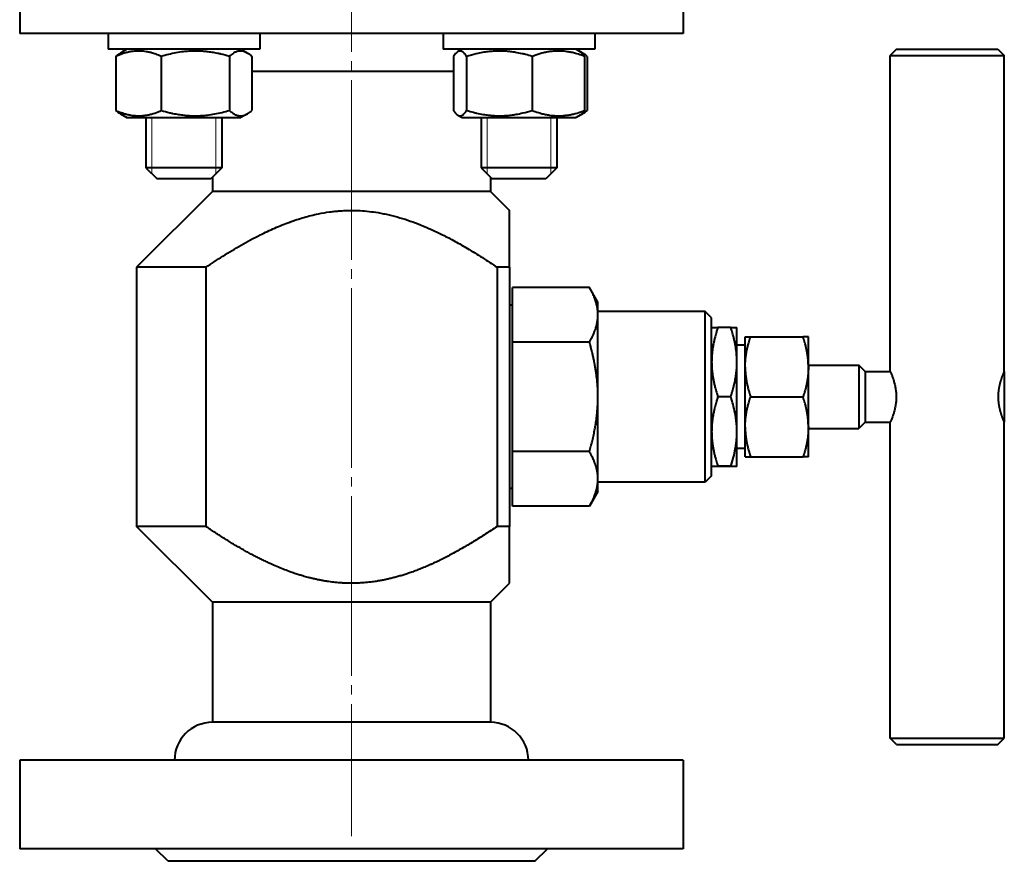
# Model space of a CAD drawing. Header units: millimetres. Extents: x -4428 to 3866, y -3426 to 3855.
# Tile 101 of 191: x -2018 to -1862, y 2044 to 2177. Entities that reach past the tile are written whole.
import ezdxf

# ---------------------------------------------------------------- set-up
doc = ezdxf.new("R2010")
doc.units = ezdxf.units.MM
for name, pattern in [('K5LT_AXLED', [32.912189, 28.412189, -1.5, 1.5, -1.5]), ('K5LT_BASIC', [0]), ('K5LT_THIN', [0])]:
    doc.linetypes.add(name, pattern=pattern)
doc.layers.add('Системный слой', color=7, linetype='Continuous')

# ---------------------------------------------------------------- blocks, each defined once
blk = doc.blocks.new('U6')
at = {"layer": 'Системный слой', "color": 30, "linetype": 'K5LT_AXLED', "lineweight": 20, "true_color": 0xff8000}
blk.add_line((-1965.34, 2397.57), (-1965.34, 2047.57), dxfattribs=at)
blk = doc.blocks.new('U0')
at = {"layer": 'Системный слой', "color": 150, "linetype": 'K5LT_BASIC', "lineweight": 40, "true_color": 0x0080ff}
for p, q in [((-2017.84, 2188.57), (-2017.84, 2174.57)), ((-1912.84, 2188.57), (-1912.84, 2174.57)), ((-1912.84, 2174.57), (-2017.84, 2174.57)), ((-2003.85, 2174.57), (-2003.85, 2172.07)), ((-1979.85, 2174.57), (-1979.85, 2172.07)), ((-1950.82, 2174.57), (-1950.82, 2172.07)), ((-1926.82, 2174.57), (-1926.82, 2172.07)), ((-1979.85, 2172.07), (-2003.85, 2172.07)), ((-2000.88, 2172.07), (-2001.9, 2171.48)), ((-2000.88, 2172.07), (-2001.53, 2171.7)), ((-1982.83, 2172.07), (-1981.8, 2171.48)), ((-1950.6, 2172.07), (-1950.82, 2172.07)), ((-1926.82, 2172.07), (-1950.6, 2172.07)), ((-1947.84, 2172.07), (-1948.5, 2171.7)), ((-1929.79, 2172.07), (-1928.77, 2171.48)), ((-1929.79, 2172.07), (-1929.14, 2171.7)), ((-1879.07, 2172.07), (-1880.07, 2171.07)), ((-1879.07, 2172.07), (-1863.07, 2172.07)), ((-1863.07, 2172.07), (-1862.07, 2171.07)), ((-2002.62, 2170.95), (-2002.62, 2162.4)), ((-2001.53, 2171.7), (-2001.53, 2171.7)), ((-1995.43, 2170.95), (-1995.43, 2162.4)), ((-1984.66, 2170.95), (-1984.66, 2162.4)), ((-1981.08, 2170.95), (-1981.08, 2162.4)), ((-1949.19, 2170.95), (-1949.19, 2162.4)), ((-1947.11, 2170.95), (-1947.11, 2162.4)), ((-1936.74, 2170.95), (-1936.74, 2162.4)), ((-1928.45, 2170.95), (-1928.45, 2162.4)), ((-1928.05, 2170.95), (-1928.05, 2162.4)), ((-1880.07, 2171.07), (-1879.83, 2171.07)), ((-1880.07, 2121.07), (-1880.07, 2171.07)), ((-1879.83, 2171.07), (-1862.07, 2171.07)), ((-1862.07, 2121.07), (-1862.07, 2171.07)), ((-1965.34, 2168.57), (-1981.08, 2168.57)), ((-1949.19, 2168.57), (-1965.34, 2168.57)), ((-2001.9, 2161.86), (-2000.88, 2161.27)), ((-2001.53, 2161.65), (-2001.53, 2161.65)), ((-2001.53, 2161.65), (-2001.53, 2161.65)), ((-2001.53, 2161.65), (-2000.88, 2161.27)), ((-2000.88, 2161.27), (-1982.83, 2161.27)), ((-1997.85, 2161.27), (-1997.85, 2153.32)), ((-1985.85, 2161.27), (-1985.85, 2153.32)), ((-1981.8, 2161.86), (-1982.83, 2161.27)), ((-1948.5, 2161.65), (-1947.84, 2161.27)), ((-1947.84, 2161.27), (-1929.79, 2161.27)), ((-1944.82, 2161.27), (-1944.82, 2153.32)), ((-1932.82, 2161.27), (-1932.82, 2153.32)), ((-1928.77, 2161.86), (-1929.79, 2161.27)), ((-1929.14, 2161.65), (-1929.79, 2161.27)), ((-1990.71, 2153.32), (-1997.85, 2153.32)), ((-1997.85, 2153.32), (-1996.1, 2151.57)), ((-1985.85, 2153.32), (-1990.71, 2153.32)), ((-1985.85, 2153.32), (-1987.6, 2151.57)), ((-1932.82, 2153.32), (-1944.82, 2153.32)), ((-1944.82, 2153.32), (-1943.07, 2151.57)), ((-1932.82, 2153.32), (-1934.57, 2151.57)), ((-1987.34, 2151.84), (-1987.6, 2151.57)), ((-1987.34, 2151.84), (-1987.34, 2149.57)), ((-1943.34, 2151.84), (-1943.34, 2149.57)), ((-1991.05, 2151.57), (-1996.1, 2151.57)), ((-1987.6, 2151.57), (-1991.05, 2151.57)), ((-1934.57, 2151.57), (-1943.07, 2151.57)), ((-1987.34, 2149.57), (-1999.34, 2137.57)), ((-1973.34, 2149.57), (-1987.34, 2149.57)), ((-1943.34, 2149.57), (-1973.34, 2149.57)), ((-1943.34, 2149.57), (-1940.34, 2146.57)), ((-1940.34, 2137.57), (-1940.34, 2146.57)), ((-1999.34, 2137.57), (-1999.34, 2096.57)), ((-1988.38, 2137.57), (-1999.34, 2137.57)), ((-1988.38, 2137.57), (-1988.38, 2096.57)), ((-1942.29, 2137.57), (-1942.29, 2096.57)), ((-1940.34, 2137.57), (-1942.29, 2137.57)), ((-1940.34, 2137.57), (-1940.34, 2096.57)), ((-1927.68, 2134.39), (-1939.84, 2134.39)), ((-1927.68, 2134.39), (-1939.84, 2134.39)), ((-1939.84, 2125.73), (-1939.84, 2134.39)), ((-1926.34, 2132.07), (-1927.68, 2134.39)), ((-1939.84, 2131.57), (-1940.34, 2131.57)), ((-1926.34, 2130.06), (-1926.34, 2132.07)), ((-1909.34, 2130.57), (-1926.34, 2130.57)), ((-1926.34, 2117.07), (-1926.34, 2130.06)), ((-1908.34, 2129.57), (-1909.34, 2130.57)), ((-1909.34, 2103.57), (-1909.34, 2130.57)), ((-1908.34, 2104.57), (-1908.34, 2129.57)), ((-1908.34, 2128.07), (-1908.34, 2128.07)), ((-1908.34, 2128.07), (-1907.35, 2128.07)), ((-1905.32, 2128.07), (-1907.35, 2128.07)), ((-1907.35, 2128.07), (-1907.35, 2128.07)), ((-1905.32, 2128.07), (-1907.35, 2128.07)), ((-1905.32, 2128.07), (-1905.32, 2128.07)), ((-1905.32, 2128.07), (-1904.34, 2128.07)), ((-1904.34, 2128.07), (-1904.34, 2128.07)), ((-1904.34, 2114.23), (-1904.34, 2128.07)), ((-1939.84, 2125.73), (-1939.84, 2125.73)), ((-1939.84, 2108.41), (-1939.84, 2125.73)), ((-1927.68, 2125.73), (-1939.84, 2125.73)), ((-1927.68, 2125.73), (-1939.84, 2125.73)), ((-1927.68, 2125.73), (-1927.68, 2125.73)), ((-1903.03, 2125.26), (-1904.34, 2125.26)), ((-1903.03, 2121.89), (-1903.03, 2126.57)), ((-1903.03, 2126.57), (-1902.18, 2126.57)), ((-1902.18, 2126.57), (-1893.87, 2126.57)), ((-1893.03, 2126.57), (-1893.87, 2126.57)), ((-1893.03, 2121.89), (-1893.03, 2126.57)), ((-1903.03, 2121.75), (-1903.03, 2121.89)), ((-1903.03, 2112.39), (-1903.03, 2121.75)), ((-1893.03, 2122.07), (-1885.03, 2122.07)), ((-1893.03, 2121.89), (-1893.03, 2121.75)), ((-1893.03, 2112.39), (-1893.03, 2121.75)), ((-1885.03, 2122.07), (-1885.03, 2112.07)), ((-1884.03, 2121.07), (-1885.03, 2122.07)), ((-1884.03, 2121.07), (-1880.07, 2121.07)), ((-1884.03, 2121.07), (-1884.03, 2113.07)), ((-1862.07, 2121.07), (-1862.03, 2121.07)), ((-1862.03, 2121.07), (-1862.03, 2113.07)), ((-1926.34, 2104.08), (-1926.34, 2117.07)), ((-1905.32, 2117.08), (-1907.35, 2117.08)), ((-1907.35, 2117.07), (-1907.35, 2117.08)), ((-1905.32, 2117.07), (-1907.35, 2117.07)), ((-1905.32, 2117.07), (-1905.32, 2117.08)), ((-1902.18, 2117.07), (-1893.87, 2117.07)), ((-1904.34, 2106.07), (-1904.34, 2114.23)), ((-1884.03, 2113.07), (-1885.03, 2112.07)), ((-1884.03, 2113.07), (-1880.07, 2113.07)), ((-1880.07, 2063.07), (-1880.07, 2113.07)), ((-1862.07, 2063.07), (-1862.07, 2113.07)), ((-1862.07, 2113.07), (-1862.03, 2113.07)), ((-1903.03, 2112.25), (-1903.03, 2112.39)), ((-1903.03, 2107.57), (-1903.03, 2112.25)), ((-1893.03, 2112.39), (-1893.03, 2112.25)), ((-1893.03, 2107.57), (-1893.03, 2112.25)), ((-1893.03, 2112.07), (-1885.03, 2112.07)), ((-1939.84, 2108.41), (-1939.84, 2108.41)), ((-1927.68, 2108.41), (-1939.84, 2108.41)), ((-1927.68, 2108.41), (-1939.84, 2108.41)), ((-1939.84, 2099.75), (-1939.84, 2108.41)), ((-1927.68, 2108.41), (-1927.68, 2108.41)), ((-1903.03, 2108.88), (-1904.34, 2108.88)), ((-1903.03, 2107.57), (-1902.18, 2107.57)), ((-1902.18, 2107.57), (-1893.87, 2107.57)), ((-1893.03, 2107.57), (-1893.87, 2107.57)), ((-1908.34, 2106.07), (-1908.34, 2106.07)), ((-1907.35, 2106.07), (-1908.34, 2106.07)), ((-1905.32, 2106.08), (-1907.35, 2106.08)), ((-1907.35, 2106.07), (-1907.35, 2106.08)), ((-1905.32, 2106.07), (-1907.35, 2106.07)), ((-1905.32, 2106.07), (-1905.32, 2106.08)), ((-1904.34, 2106.07), (-1905.32, 2106.07)), ((-1904.34, 2106.07), (-1904.34, 2106.07)), ((-1926.34, 2102.07), (-1926.34, 2104.08)), ((-1909.34, 2103.57), (-1926.34, 2103.57)), ((-1908.34, 2104.57), (-1909.34, 2103.57)), ((-1939.84, 2102.57), (-1940.34, 2102.57)), ((-1926.34, 2102.07), (-1927.68, 2099.75)), ((-1927.68, 2099.75), (-1939.84, 2099.75)), ((-1987.34, 2084.57), (-1999.34, 2096.57)), ((-1988.38, 2096.57), (-1999.34, 2096.57)), ((-1940.34, 2096.57), (-1942.29, 2096.57)), ((-1940.34, 2087.57), (-1940.34, 2096.57)), ((-1943.34, 2084.57), (-1940.34, 2087.57)), ((-1987.34, 2084.57), (-1987.34, 2065.57)), ((-1943.34, 2084.57), (-1987.34, 2084.57)), ((-1943.34, 2084.57), (-1943.34, 2065.57)), ((-1965.34, 2065.57), (-1987.34, 2065.57)), ((-1943.34, 2065.57), (-1965.34, 2065.57)), ((-1880.07, 2063.07), (-1879.83, 2063.07)), ((-1879.07, 2062.07), (-1880.07, 2063.07)), ((-1879.83, 2063.07), (-1862.07, 2063.07)), ((-1863.07, 2062.07), (-1862.07, 2063.07)), ((-1879.07, 2062.07), (-1863.07, 2062.07)), ((-1912.84, 2059.57), (-2017.84, 2059.57)), ((-2017.84, 2059.57), (-2017.84, 2045.57)), ((-1912.84, 2059.57), (-1912.84, 2045.57)), ((-1912.84, 2045.57), (-2017.84, 2045.57)), ((-1994.34, 2043.57), (-1996.34, 2045.57)), ((-1936.34, 2043.57), (-1934.34, 2045.57)), ((-1936.34, 2043.57), (-1994.34, 2043.57))]:
    blk.add_line(p, q, dxfattribs=at)
at = {"layer": 'Системный слой', "color": 7, "linetype": 'K5LT_THIN', "lineweight": 20}
for p, q in [((-1996.91, 2161.27), (-1996.91, 2153.32)), ((-1986.8, 2161.27), (-1986.8, 2153.32)), ((-1943.87, 2161.27), (-1943.87, 2153.32)), ((-1933.77, 2161.27), (-1933.77, 2153.32)), ((-1996.91, 2153.32), (-1996.91, 2152.38)), ((-1986.8, 2153.32), (-1986.8, 2152.38)), ((-1943.87, 2153.32), (-1943.87, 2152.38)), ((-1933.77, 2153.32), (-1933.77, 2152.38))]:
    blk.add_line(p, q, dxfattribs=at)
at = {"layer": 'Системный слой', "color": 150, "linetype": 'K5LT_BASIC', "lineweight": 40, "true_color": 0x0080ff}
for centre, start, end in [((-1987.34, 2059.57), 90, 180), ((-1943.34, 2059.57), 0, 90)]:
    blk.add_arc(centre, 6, start, end, dxfattribs=at)
for points, knots in [([(-1995.43, 2170.95), (-1995.71, 2171.07), (-1996.12, 2171.24), (-1996.73, 2171.44), (-1997.24, 2171.58), (-1997.76, 2171.69), (-1998.24, 2171.76), (-1998.69, 2171.79), (-1999.12, 2171.8), (-1999.53, 2171.78), (-1999.98, 2171.74), (-2000.49, 2171.66), (-2001.23, 2171.48), (-2001.94, 2171.24), (-2002.45, 2171.02), (-2002.62, 2170.95)], [0, 0, 0, 0, 1.912449, 2.780687, 4.100621, 5.29978, 6.277542, 7.267519, 8.214858, 9.102067, 9.95816, 11.225797, 12.463836, 14.84267, 16, 16, 16, 16]), ([(-2002.62, 2170.95), (-2002.5, 2171.05), (-2002.27, 2171.25), (-2002.03, 2171.41), (-2001.9, 2171.48)], [0, 0, 0, 0, 2.492668, 5, 5, 5, 5]), ([(-1984.66, 2170.95), (-1985.11, 2171.08), (-1985.72, 2171.24), (-1986.63, 2171.45), (-1987.37, 2171.58), (-1988.17, 2171.69), (-1988.89, 2171.76), (-1989.56, 2171.79), (-1990.18, 2171.8), (-1990.7, 2171.79), (-1991.29, 2171.75), (-1992.06, 2171.68), (-1993.52, 2171.46), (-1994.67, 2171.17), (-1995.43, 2170.95)], [0, 0, 0, 0, 1.905023, 2.606895, 3.844333, 4.968544, 5.957069, 6.813299, 7.701429, 8.533187, 8.934797, 10.132776, 11.738547, 15, 15, 15, 15]), ([(-1981.8, 2171.48), (-1981.91, 2171.54), (-1982.11, 2171.64), (-1982.39, 2171.74), (-1982.65, 2171.79), (-1982.9, 2171.8), (-1983.15, 2171.78), (-1983.39, 2171.73), (-1983.69, 2171.62), (-1984.11, 2171.4), (-1984.46, 2171.13), (-1984.66, 2170.95)], [0, 0, 0, 0, 1.327184, 2.515939, 3.56834, 4.567309, 5.595429, 6.645094, 7.57329, 9.320553, 12, 12, 12, 12]), ([(-1981.08, 2170.95), (-1981.2, 2171.05), (-1981.44, 2171.25), (-1981.68, 2171.41), (-1981.8, 2171.48)], [0, 0, 0, 0, 2.492668, 5, 5, 5, 5]), ([(-1948.5, 2171.7), (-1948.57, 2171.65), (-1948.74, 2171.53), (-1948.97, 2171.27), (-1949.12, 2171.05), (-1949.19, 2170.95)], [0, 0, 0, 0, 1.869612, 4.26536, 6, 6, 6, 6]), ([(-1947.11, 2170.95), (-1947.19, 2171.08), (-1947.34, 2171.28), (-1947.52, 2171.48), (-1947.68, 2171.62), (-1947.83, 2171.72), (-1947.99, 2171.78), (-1948.16, 2171.81), (-1948.33, 2171.78), (-1948.44, 2171.73), (-1948.5, 2171.7)], [0, 0, 0, 0, 2.165213, 3.420401, 4.457245, 5.821421, 6.972315, 8.329663, 9.695899, 11, 11, 11, 11]), ([(-1936.74, 2170.95), (-1937.09, 2171.06), (-1937.61, 2171.21), (-1938.49, 2171.42), (-1939.27, 2171.57), (-1939.99, 2171.68), (-1940.58, 2171.74), (-1941.17, 2171.78), (-1941.89, 2171.8), (-1942.5, 2171.79), (-1943.11, 2171.75), (-1943.76, 2171.69), (-1944.66, 2171.56), (-1945.78, 2171.33), (-1946.61, 2171.1), (-1947.11, 2170.95)], [0, 0, 0, 0, 1.679816, 2.464254, 4.100621, 5.29978, 5.785161, 6.773962, 7.999819, 9.102067, 9.530451, 10.806592, 12.055167, 13.667644, 16, 16, 16, 16]), ([(-1928.45, 2170.95), (-1928.77, 2171.07), (-1929.24, 2171.24), (-1929.95, 2171.44), (-1930.53, 2171.58), (-1931.14, 2171.69), (-1931.69, 2171.76), (-1932.2, 2171.79), (-1932.7, 2171.8), (-1933.17, 2171.78), (-1933.69, 2171.74), (-1934.28, 2171.66), (-1935.13, 2171.48), (-1935.94, 2171.24), (-1936.54, 2171.02), (-1936.74, 2170.95)], [0, 0, 0, 0, 1.912449, 2.780687, 4.100621, 5.29978, 6.277542, 7.267519, 8.214858, 9.102067, 9.95816, 11.225797, 12.463836, 14.84267, 16, 16, 16, 16]), ([(-1929.14, 2171.7), (-1929.07, 2171.65), (-1928.9, 2171.53), (-1928.67, 2171.27), (-1928.52, 2171.05), (-1928.45, 2170.95)], [0, 0, 0, 0, 1.869612, 4.26536, 6, 6, 6, 6]), ([(-1928.05, 2170.95), (-1928.17, 2171.05), (-1928.41, 2171.25), (-1928.65, 2171.41), (-1928.77, 2171.48)], [0, 0, 0, 0, 2.492668, 5, 5, 5, 5]), ([(-2002.62, 2162.4), (-2002.34, 2162.27), (-2001.93, 2162.11), (-2001.33, 2161.9), (-2000.82, 2161.76), (-2000.29, 2161.65), (-1999.81, 2161.59), (-1999.37, 2161.55), (-1998.94, 2161.54), (-1998.53, 2161.56), (-1998.07, 2161.61), (-1997.56, 2161.69), (-1996.83, 2161.86), (-1996.12, 2162.1), (-1995.6, 2162.32), (-1995.43, 2162.4)], [0, 0, 0, 0, 1.912449, 2.780687, 4.100621, 5.29978, 6.277542, 7.267519, 8.214858, 9.102067, 9.95816, 11.225797, 12.463836, 14.84267, 16, 16, 16, 16]), ([(-2001.9, 2161.86), (-2002.02, 2161.93), (-2002.26, 2162.09), (-2002.5, 2162.29), (-2002.62, 2162.4)], [0, 0, 0, 0, 2.389809, 5, 5, 5, 5]), ([(-1995.43, 2162.4), (-1994.99, 2162.26), (-1994.38, 2162.1), (-1993.46, 2161.9), (-1992.73, 2161.76), (-1991.92, 2161.65), (-1991.2, 2161.58), (-1990.54, 2161.55), (-1989.92, 2161.54), (-1989.4, 2161.56), (-1988.81, 2161.59), (-1988.03, 2161.66), (-1986.58, 2161.89), (-1985.42, 2162.17), (-1984.66, 2162.4)], [0, 0, 0, 0, 1.905023, 2.606895, 3.844333, 4.968544, 5.957069, 6.813299, 7.701429, 8.533187, 8.934797, 10.132776, 11.738547, 15, 15, 15, 15]), ([(-1984.66, 2162.4), (-1984.5, 2162.25), (-1984.25, 2162.05), (-1983.92, 2161.84), (-1983.67, 2161.72), (-1983.44, 2161.63), (-1983.21, 2161.57), (-1982.96, 2161.54), (-1982.73, 2161.55), (-1982.49, 2161.58), (-1982.23, 2161.66), (-1982, 2161.75), (-1981.85, 2161.84), (-1981.8, 2161.86)], [0, 0, 0, 0, 2.398212, 3.809507, 4.963191, 5.974752, 7.196462, 8.357785, 9.507575, 10.65251, 11.781626, 13.264442, 14, 14, 14, 14]), ([(-1981.8, 2161.86), (-1981.69, 2161.93), (-1981.45, 2162.09), (-1981.21, 2162.29), (-1981.08, 2162.4)], [0, 0, 0, 0, 2.389809, 5, 5, 5, 5]), ([(-1949.19, 2162.4), (-1949.1, 2162.26), (-1948.95, 2162.05), (-1948.71, 2161.8), (-1948.57, 2161.69), (-1948.5, 2161.65)], [0, 0, 0, 0, 2.317927, 4.084266, 6, 6, 6, 6]), ([(-1948.5, 2161.65), (-1948.43, 2161.61), (-1948.29, 2161.55), (-1948.11, 2161.54), (-1947.95, 2161.57), (-1947.82, 2161.63), (-1947.64, 2161.75), (-1947.4, 2161.97), (-1947.2, 2162.25), (-1947.11, 2162.4)], [0, 0, 0, 0, 1.523947, 2.868364, 3.899807, 4.849315, 5.621007, 7.811669, 10, 10, 10, 10]), ([(-1947.11, 2162.4), (-1946.75, 2162.29), (-1946.23, 2162.14), (-1945.35, 2161.93), (-1944.57, 2161.77), (-1943.85, 2161.67), (-1943.27, 2161.61), (-1942.68, 2161.56), (-1941.95, 2161.54), (-1941.34, 2161.55), (-1940.73, 2161.59), (-1940.08, 2161.65), (-1939.18, 2161.79), (-1938.07, 2162.02), (-1937.23, 2162.25), (-1936.74, 2162.4)], [0, 0, 0, 0, 1.679816, 2.464254, 4.100621, 5.29978, 5.785161, 6.773962, 7.999819, 9.102067, 9.530451, 10.806592, 12.055167, 13.667644, 16, 16, 16, 16]), ([(-1936.74, 2162.4), (-1936.41, 2162.27), (-1935.94, 2162.11), (-1935.24, 2161.9), (-1934.66, 2161.76), (-1934.05, 2161.65), (-1933.5, 2161.59), (-1932.99, 2161.55), (-1932.49, 2161.54), (-1932.02, 2161.56), (-1931.49, 2161.61), (-1930.91, 2161.69), (-1930.06, 2161.86), (-1929.24, 2162.1), (-1928.65, 2162.32), (-1928.45, 2162.4)], [0, 0, 0, 0, 1.912449, 2.780687, 4.100621, 5.29978, 6.277542, 7.267519, 8.214858, 9.102067, 9.95816, 11.225797, 12.463836, 14.84267, 16, 16, 16, 16]), ([(-1928.45, 2162.4), (-1928.54, 2162.26), (-1928.69, 2162.05), (-1928.93, 2161.8), (-1929.07, 2161.69), (-1929.14, 2161.65)], [0, 0, 0, 0, 2.317927, 4.084266, 6, 6, 6, 6]), ([(-1928.77, 2161.86), (-1928.65, 2161.93), (-1928.41, 2162.09), (-1928.17, 2162.29), (-1928.05, 2162.4)], [0, 0, 0, 0, 2.389809, 5, 5, 5, 5]), ([(-1975.1, 2144.73), (-1975.09, 2144.74), (-1975.05, 2144.75), (-1974.96, 2144.78), (-1974.79, 2144.85), (-1974.46, 2144.96), (-1973.8, 2145.18), (-1972.49, 2145.59), (-1970.74, 2146.02), (-1969.1, 2146.3), (-1967.96, 2146.44), (-1967.31, 2146.5), (-1966.6, 2146.54), (-1965.82, 2146.57), (-1965.02, 2146.57), (-1964.4, 2146.56), (-1963.16, 2146.5), (-1961.77, 2146.34), (-1960.25, 2146.06), (-1959.09, 2145.82), (-1957.12, 2145.29), (-1954.28, 2144.29), (-1951.39, 2142.98), (-1948.94, 2141.69), (-1946.83, 2140.48), (-1944.61, 2139.11), (-1943.06, 2138.09), (-1942.29, 2137.57)], [0, 0, 0, 0, 0.000498, 0.0027119, 0.0056727, 0.0115944, 0.0234379, 0.0470003, 0.0938762, 0.130629, 0.1465385, 0.1624479, 0.1696514, 0.1891626, 0.2086737, 0.2174408, 0.2262079, 0.2827644, 0.3006876, 0.3186108, 0.3533417, 0.4228034, 0.4981669, 0.542999, 0.5878311, 0.6433157, 0.6988003, 0.6988003, 0.6988003, 0.6988003]), ([(-1988.38, 2137.57), (-1987.49, 2138.17), (-1985.65, 2139.38), (-1983.27, 2140.82), (-1981.3, 2141.92), (-1979.54, 2142.83), (-1977.49, 2143.8), (-1975.9, 2144.44), (-1975.1, 2144.73)], [0, 0, 0, 0, 0.0646171, 0.1320631, 0.1655618, 0.1990606, 0.2501301, 0.3011997, 0.3011997, 0.3011997, 0.3011997]), ([(-1926.34, 2130.06), (-1926.34, 2130.13), (-1926.34, 2130.26), (-1926.35, 2130.46), (-1926.36, 2130.66), (-1926.38, 2130.86), (-1926.41, 2131.05), (-1926.44, 2131.24), (-1926.48, 2131.42), (-1926.52, 2131.6), (-1926.56, 2131.77), (-1926.6, 2131.94), (-1926.65, 2132.1), (-1926.7, 2132.25), (-1926.75, 2132.4), (-1926.8, 2132.56), (-1926.87, 2132.74), (-1926.96, 2132.97), (-1927.09, 2133.25), (-1927.22, 2133.53), (-1927.33, 2133.77), (-1927.42, 2133.92), (-1927.49, 2134.06), (-1927.57, 2134.21), (-1927.64, 2134.33), (-1927.68, 2134.39)], [0, 0, 0, 0, 0.045794, 0.091319, 0.136523, 0.180927, 0.224875, 0.267556, 0.309393, 0.349969, 0.390121, 0.428575, 0.465753, 0.500808, 0.535014, 0.57009, 0.606887, 0.661391, 0.729891, 0.805249, 0.858988, 0.893105, 0.914665, 0.957505, 1, 1, 1, 1]), ([(-1927.68, 2125.73), (-1927.6, 2125.87), (-1927.43, 2126.16), (-1927.21, 2126.61), (-1927, 2127.06), (-1926.82, 2127.5), (-1926.7, 2127.86), (-1926.61, 2128.14), (-1926.56, 2128.33), (-1926.53, 2128.47), (-1926.5, 2128.59), (-1926.47, 2128.72), (-1926.45, 2128.85), (-1926.43, 2128.98), (-1926.41, 2129.11), (-1926.39, 2129.24), (-1926.37, 2129.38), (-1926.36, 2129.51), (-1926.35, 2129.65), (-1926.34, 2129.79), (-1926.34, 2129.92), (-1926.34, 2130.02), (-1926.34, 2130.06)], [0, 0, 0, 0, 0.099484, 0.204804, 0.314528, 0.418311, 0.506972, 0.568269, 0.609339, 0.637049, 0.665071, 0.693845, 0.723059, 0.752852, 0.782778, 0.813104, 0.843716, 0.874726, 0.905852, 0.937179, 0.968567, 1, 1, 1, 1]), ([(-1907.35, 2128.07), (-1907.38, 2127.99), (-1907.43, 2127.84), (-1907.51, 2127.58), (-1907.58, 2127.34), (-1907.65, 2127.12), (-1907.7, 2126.95), (-1907.76, 2126.71), (-1907.83, 2126.46), (-1907.9, 2126.18), (-1907.95, 2125.93), (-1908.02, 2125.63), (-1908.09, 2125.28), (-1908.16, 2124.87), (-1908.21, 2124.48), (-1908.25, 2124.11), (-1908.29, 2123.77), (-1908.31, 2123.43), (-1908.33, 2123.09), (-1908.33, 2122.8), (-1908.34, 2122.58), (-1908.33, 2122.37), (-1908.33, 2122.11), (-1908.32, 2121.81), (-1908.3, 2121.51), (-1908.27, 2121.21), (-1908.24, 2120.91), (-1908.2, 2120.62), (-1908.16, 2120.33), (-1908.12, 2120.04), (-1908.06, 2119.76), (-1908.01, 2119.48), (-1907.95, 2119.2), (-1907.89, 2118.92), (-1907.82, 2118.65), (-1907.7, 2118.21), (-1907.55, 2117.68), (-1907.41, 2117.25), (-1907.35, 2117.08)], [0, 0, 0, 0, 0.021343, 0.043533, 0.071123, 0.087791, 0.104972, 0.119509, 0.153992, 0.173766, 0.196423, 0.220741, 0.25625, 0.293067, 0.33119, 0.361524, 0.392296, 0.423321, 0.454168, 0.484129, 0.499989, 0.513378, 0.5414, 0.568831, 0.595607, 0.622341, 0.648922, 0.675372, 0.701575, 0.727659, 0.753416, 0.778961, 0.8042, 0.829342, 0.854208, 0.878893, 0.95184, 1, 1, 1, 1]), ([(-1905.32, 2117.08), (-1905.29, 2117.15), (-1905.24, 2117.31), (-1905.16, 2117.56), (-1905.09, 2117.8), (-1905.02, 2118.02), (-1904.97, 2118.2), (-1904.91, 2118.44), (-1904.84, 2118.69), (-1904.78, 2118.97), (-1904.72, 2119.21), (-1904.66, 2119.51), (-1904.59, 2119.87), (-1904.52, 2120.27), (-1904.46, 2120.66), (-1904.42, 2121.03), (-1904.39, 2121.37), (-1904.36, 2121.72), (-1904.35, 2122.06), (-1904.34, 2122.34), (-1904.34, 2122.56), (-1904.34, 2122.78), (-1904.34, 2123.03), (-1904.36, 2123.34), (-1904.38, 2123.64), (-1904.4, 2123.94), (-1904.43, 2124.23), (-1904.47, 2124.52), (-1904.51, 2124.82), (-1904.56, 2125.1), (-1904.61, 2125.39), (-1904.66, 2125.67), (-1904.72, 2125.95), (-1904.79, 2126.22), (-1904.85, 2126.49), (-1904.97, 2126.94), (-1905.12, 2127.46), (-1905.26, 2127.9), (-1905.32, 2128.07)], [0, 0, 0, 0, 0.021343, 0.043533, 0.071123, 0.087791, 0.104972, 0.119509, 0.153992, 0.173766, 0.196423, 0.220741, 0.25625, 0.293067, 0.33119, 0.361524, 0.392296, 0.423321, 0.454168, 0.484129, 0.499989, 0.513378, 0.5414, 0.568831, 0.595607, 0.622341, 0.648922, 0.675372, 0.701575, 0.727659, 0.753416, 0.778961, 0.8042, 0.829342, 0.854208, 0.878893, 0.95184, 1, 1, 1, 1]), ([(-1926.34, 2117.07), (-1926.34, 2117.21), (-1926.34, 2117.47), (-1926.35, 2117.87), (-1926.36, 2118.22), (-1926.37, 2118.49), (-1926.39, 2118.75), (-1926.41, 2119.04), (-1926.44, 2119.42), (-1926.48, 2119.78), (-1926.52, 2120.14), (-1926.56, 2120.49), (-1926.6, 2120.82), (-1926.65, 2121.15), (-1926.7, 2121.45), (-1926.75, 2121.76), (-1926.8, 2122.06), (-1926.87, 2122.43), (-1926.96, 2122.88), (-1927.09, 2123.45), (-1927.22, 2124.02), (-1927.35, 2124.55), (-1927.46, 2124.98), (-1927.57, 2125.38), (-1927.64, 2125.61), (-1927.68, 2125.73)], [0, 0, 0, 0, 0.045794, 0.091319, 0.136523, 0.165247, 0.180927, 0.224875, 0.267556, 0.309393, 0.349969, 0.390121, 0.428575, 0.465753, 0.500808, 0.535014, 0.57009, 0.606887, 0.661391, 0.729891, 0.805249, 0.858988, 0.916002, 0.957505, 1, 1, 1, 1]), ([(-1903.03, 2121.89), (-1903.03, 2121.97), (-1903.02, 2122.11), (-1903.02, 2122.32), (-1903.01, 2122.53), (-1902.99, 2122.74), (-1902.98, 2122.95), (-1902.96, 2123.15), (-1902.93, 2123.34), (-1902.91, 2123.53), (-1902.88, 2123.72), (-1902.85, 2123.9), (-1902.83, 2124.07), (-1902.8, 2124.24), (-1902.76, 2124.4), (-1902.73, 2124.57), (-1902.69, 2124.77), (-1902.63, 2125.01), (-1902.55, 2125.32), (-1902.47, 2125.63), (-1902.39, 2125.89), (-1902.34, 2126.06), (-1902.3, 2126.21), (-1902.24, 2126.37), (-1902.2, 2126.51), (-1902.18, 2126.57)], [0, 0, 0, 0, 0.045914, 0.090991, 0.135419, 0.179029, 0.222429, 0.264696, 0.306155, 0.346405, 0.386246, 0.424456, 0.461438, 0.496379, 0.530503, 0.565597, 0.602481, 0.657325, 0.726408, 0.802576, 0.856993, 0.891594, 0.913459, 0.956904, 1, 1, 1, 1]), ([(-1893.03, 2121.89), (-1893.03, 2121.97), (-1893.03, 2122.11), (-1893.04, 2122.32), (-1893.05, 2122.53), (-1893.06, 2122.74), (-1893.08, 2122.95), (-1893.1, 2123.15), (-1893.12, 2123.34), (-1893.14, 2123.53), (-1893.17, 2123.72), (-1893.2, 2123.9), (-1893.23, 2124.07), (-1893.26, 2124.24), (-1893.29, 2124.4), (-1893.32, 2124.57), (-1893.37, 2124.77), (-1893.42, 2125.01), (-1893.5, 2125.32), (-1893.59, 2125.63), (-1893.66, 2125.89), (-1893.71, 2126.06), (-1893.76, 2126.21), (-1893.81, 2126.37), (-1893.85, 2126.51), (-1893.87, 2126.57)], [0, 0, 0, 0, 0.045914, 0.090991, 0.135419, 0.179029, 0.222429, 0.264696, 0.306155, 0.346405, 0.386246, 0.424456, 0.461438, 0.496379, 0.530503, 0.565597, 0.602481, 0.657325, 0.726408, 0.802576, 0.856993, 0.891594, 0.913459, 0.956904, 1, 1, 1, 1]), ([(-1903.03, 2121.75), (-1903.03, 2121.68), (-1903.02, 2121.54), (-1903.02, 2121.32), (-1903.01, 2121.11), (-1902.99, 2120.9), (-1902.98, 2120.7), (-1902.96, 2120.5), (-1902.93, 2120.3), (-1902.91, 2120.11), (-1902.88, 2119.92), (-1902.85, 2119.74), (-1902.83, 2119.57), (-1902.8, 2119.41), (-1902.76, 2119.24), (-1902.73, 2119.08), (-1902.69, 2118.88), (-1902.63, 2118.63), (-1902.55, 2118.32), (-1902.47, 2118.01), (-1902.39, 2117.76), (-1902.34, 2117.59), (-1902.3, 2117.44), (-1902.24, 2117.27), (-1902.2, 2117.14), (-1902.18, 2117.07)], [0, 0, 0, 0, 0.045914, 0.090991, 0.135419, 0.179029, 0.222429, 0.264696, 0.306155, 0.346405, 0.386246, 0.424456, 0.461438, 0.496379, 0.530503, 0.565597, 0.602481, 0.657325, 0.726408, 0.802576, 0.856993, 0.891594, 0.913459, 0.956904, 1, 1, 1, 1]), ([(-1893.03, 2121.75), (-1893.03, 2121.68), (-1893.03, 2121.54), (-1893.04, 2121.32), (-1893.05, 2121.11), (-1893.06, 2120.9), (-1893.08, 2120.7), (-1893.1, 2120.5), (-1893.12, 2120.3), (-1893.14, 2120.11), (-1893.17, 2119.92), (-1893.2, 2119.74), (-1893.23, 2119.57), (-1893.26, 2119.41), (-1893.29, 2119.24), (-1893.32, 2119.08), (-1893.37, 2118.88), (-1893.42, 2118.63), (-1893.5, 2118.32), (-1893.59, 2118.01), (-1893.66, 2117.76), (-1893.71, 2117.59), (-1893.76, 2117.44), (-1893.81, 2117.27), (-1893.85, 2117.14), (-1893.87, 2117.07)], [0, 0, 0, 0, 0.045914, 0.090991, 0.135419, 0.179029, 0.222429, 0.264696, 0.306155, 0.346405, 0.386246, 0.424456, 0.461438, 0.496379, 0.530503, 0.565597, 0.602481, 0.657325, 0.726408, 0.802576, 0.856993, 0.891594, 0.913459, 0.956904, 1, 1, 1, 1]), ([(-1880.07, 2121.07), (-1880.07, 2121.07), (-1880.06, 2121.04), (-1879.99, 2120.9), (-1879.91, 2120.7), (-1879.85, 2120.55), (-1879.83, 2120.5)], [0, 0, 0, 0, 1.921589, 3.863487, 6.180434, 7, 7, 7, 7]), ([(-1862.07, 2121.07), (-1862.07, 2121.07), (-1862.07, 2121.07), (-1862.07, 2121.06), (-1862.08, 2121.05), (-1862.08, 2121.04), (-1862.09, 2121.03), (-1862.09, 2121.02), (-1862.1, 2121), (-1862.11, 2120.98), (-1862.12, 2120.96), (-1862.13, 2120.93), (-1862.16, 2120.87), (-1862.19, 2120.78), (-1862.25, 2120.65), (-1862.3, 2120.51), (-1862.35, 2120.39), (-1862.39, 2120.3), (-1862.41, 2120.23), (-1862.43, 2120.16), (-1862.46, 2120.1), (-1862.48, 2120.03), (-1862.51, 2119.94), (-1862.54, 2119.84), (-1862.58, 2119.72), (-1862.62, 2119.6), (-1862.66, 2119.46), (-1862.7, 2119.33), (-1862.73, 2119.22), (-1862.75, 2119.12), (-1862.77, 2119.04), (-1862.79, 2118.95), (-1862.81, 2118.87), (-1862.83, 2118.77), (-1862.85, 2118.66), (-1862.87, 2118.54), (-1862.89, 2118.43), (-1862.91, 2118.34), (-1862.92, 2118.24), (-1862.94, 2118.14), (-1862.95, 2118.02), (-1862.97, 2117.88), (-1862.98, 2117.73), (-1862.99, 2117.59), (-1863, 2117.47), (-1863, 2117.37), (-1863, 2117.27), (-1863.01, 2117.18), (-1863.01, 2117.09), (-1863.01, 2117), (-1863, 2116.91), (-1863, 2116.82), (-1863, 2116.72), (-1862.99, 2116.63), (-1862.99, 2116.54), (-1862.98, 2116.44), (-1862.97, 2116.35), (-1862.97, 2116.26), (-1862.96, 2116.16), (-1862.94, 2116.07), (-1862.93, 2115.97), (-1862.92, 2115.88), (-1862.9, 2115.78), (-1862.89, 2115.69), (-1862.87, 2115.59), (-1862.85, 2115.49), (-1862.83, 2115.39), (-1862.81, 2115.3), (-1862.79, 2115.2), (-1862.77, 2115.11), (-1862.75, 2115.01), (-1862.72, 2114.89), (-1862.68, 2114.74), (-1862.64, 2114.6), (-1862.6, 2114.5), (-1862.58, 2114.42), (-1862.56, 2114.35), (-1862.53, 2114.27), (-1862.51, 2114.2), (-1862.48, 2114.11), (-1862.44, 2114), (-1862.39, 2113.87), (-1862.35, 2113.74), (-1862.3, 2113.62), (-1862.26, 2113.51), (-1862.22, 2113.42), (-1862.18, 2113.34), (-1862.15, 2113.25), (-1862.12, 2113.18), (-1862.1, 2113.13), (-1862.08, 2113.11), (-1862.08, 2113.1), (-1862.08, 2113.09), (-1862.07, 2113.08), (-1862.07, 2113.08), (-1862.07, 2113.07), (-1862.07, 2113.07), (-1862.07, 2113.07), (-1862.07, 2113.07)], [0, 0, 0, 0, 0.012338, 0.022207, 0.029607, 0.037009, 0.044416, 0.05183, 0.059243, 0.066654, 0.074886, 0.083934, 0.098733, 0.12021, 0.146827, 0.172114, 0.190079, 0.202263, 0.210225, 0.218205, 0.226222, 0.234255, 0.244979, 0.256567, 0.269012, 0.28314, 0.297244, 0.311303, 0.32091, 0.329627, 0.337432, 0.345218, 0.352961, 0.360685, 0.370934, 0.381128, 0.391256, 0.398745, 0.406201, 0.414316, 0.42312, 0.43573, 0.448285, 0.460738, 0.46926, 0.477041, 0.484092, 0.491161, 0.498296, 0.505491, 0.512768, 0.520067, 0.527401, 0.534746, 0.54213, 0.549524, 0.556967, 0.564445, 0.57202, 0.579668, 0.587485, 0.595402, 0.603464, 0.61159, 0.619884, 0.628279, 0.636808, 0.645375, 0.654038, 0.662745, 0.671475, 0.680188, 0.69743, 0.714298, 0.722537, 0.730677, 0.738662, 0.746593, 0.755143, 0.764375, 0.778968, 0.79535, 0.81353, 0.832694, 0.850666, 0.867442, 0.882938, 0.90297, 0.926885, 0.945745, 0.958793, 0.96594, 0.972347, 0.977976, 0.983566, 0.989081, 0.994559, 1, 1, 1, 1]), ([(-1879.83, 2120.5), (-1879.78, 2120.37), (-1879.62, 2119.96), (-1879.42, 2119.29), (-1879.28, 2118.65), (-1879.22, 2118.27), (-1879.18, 2117.94), (-1879.15, 2117.63), (-1879.13, 2117.32), (-1879.13, 2117), (-1879.14, 2116.65), (-1879.16, 2116.32), (-1879.2, 2115.99), (-1879.26, 2115.64), (-1879.35, 2115.16), (-1879.48, 2114.64), (-1879.65, 2114.13), (-1879.76, 2113.82), (-1879.82, 2113.67), (-1879.83, 2113.64)], [0, 0, 0, 0, 1.859829, 5.082772, 6.251257, 7.016889, 7.985211, 8.707152, 9.294589, 10.214987, 11.000302, 11.815721, 12.600173, 13.465154, 14.479785, 16.337503, 17.934428, 19.568482, 20, 20, 20, 20]), ([(-1927.68, 2108.41), (-1927.6, 2108.69), (-1927.5, 2109.02), (-1927.35, 2109.6), (-1927.2, 2110.22), (-1927, 2111.08), (-1926.82, 2111.95), (-1926.7, 2112.68), (-1926.61, 2113.23), (-1926.56, 2113.61), (-1926.53, 2113.89), (-1926.5, 2114.14), (-1926.47, 2114.39), (-1926.45, 2114.64), (-1926.43, 2114.9), (-1926.41, 2115.17), (-1926.39, 2115.43), (-1926.37, 2115.7), (-1926.36, 2115.97), (-1926.35, 2116.25), (-1926.34, 2116.52), (-1926.34, 2116.8), (-1926.34, 2116.98), (-1926.34, 2117.07)], [0, 0, 0, 0, 0.099484, 0.11723, 0.204804, 0.314528, 0.420498, 0.506972, 0.568269, 0.609339, 0.637049, 0.665071, 0.693845, 0.723059, 0.752852, 0.782778, 0.813104, 0.843716, 0.874726, 0.905852, 0.937179, 0.968567, 1, 1, 1, 1]), ([(-1907.35, 2117.07), (-1907.38, 2116.99), (-1907.43, 2116.84), (-1907.51, 2116.58), (-1907.58, 2116.34), (-1907.65, 2116.12), (-1907.7, 2115.95), (-1907.76, 2115.71), (-1907.83, 2115.46), (-1907.9, 2115.18), (-1907.95, 2114.93), (-1908.02, 2114.63), (-1908.09, 2114.28), (-1908.16, 2113.87), (-1908.21, 2113.48), (-1908.25, 2113.11), (-1908.29, 2112.77), (-1908.31, 2112.43), (-1908.33, 2112.09), (-1908.33, 2111.8), (-1908.34, 2111.58), (-1908.33, 2111.37), (-1908.33, 2111.11), (-1908.32, 2110.81), (-1908.3, 2110.51), (-1908.27, 2110.21), (-1908.24, 2109.91), (-1908.2, 2109.62), (-1908.16, 2109.33), (-1908.12, 2109.04), (-1908.06, 2108.76), (-1908.01, 2108.48), (-1907.95, 2108.2), (-1907.89, 2107.92), (-1907.82, 2107.65), (-1907.7, 2107.21), (-1907.55, 2106.68), (-1907.41, 2106.25), (-1907.35, 2106.08)], [0, 0, 0, 0, 0.021343, 0.043533, 0.071123, 0.087791, 0.104972, 0.119509, 0.153992, 0.173766, 0.196423, 0.220741, 0.25625, 0.293067, 0.33119, 0.361524, 0.392296, 0.423321, 0.454168, 0.484129, 0.499989, 0.513378, 0.5414, 0.568831, 0.595607, 0.622341, 0.648922, 0.675372, 0.701575, 0.727659, 0.753416, 0.778961, 0.8042, 0.829342, 0.854208, 0.878893, 0.95184, 1, 1, 1, 1]), ([(-1904.56, 2114.13), (-1904.64, 2114.61), (-1904.83, 2115.46), (-1905.11, 2116.44), (-1905.28, 2116.94), (-1905.32, 2117.07)], [0, 0, 0, 0, 2.882394, 5.206004, 6, 6, 6, 6]), ([(-1903.03, 2112.39), (-1903.03, 2112.47), (-1903.02, 2112.61), (-1903.02, 2112.82), (-1903.01, 2113.03), (-1902.99, 2113.24), (-1902.98, 2113.45), (-1902.96, 2113.65), (-1902.93, 2113.84), (-1902.91, 2114.03), (-1902.88, 2114.22), (-1902.85, 2114.4), (-1902.83, 2114.57), (-1902.8, 2114.74), (-1902.76, 2114.9), (-1902.73, 2115.07), (-1902.69, 2115.27), (-1902.63, 2115.51), (-1902.55, 2115.82), (-1902.47, 2116.13), (-1902.39, 2116.39), (-1902.34, 2116.56), (-1902.3, 2116.71), (-1902.24, 2116.87), (-1902.2, 2117.01), (-1902.18, 2117.07)], [0, 0, 0, 0, 0.045914, 0.090991, 0.135419, 0.179029, 0.222429, 0.264696, 0.306155, 0.346405, 0.386246, 0.424456, 0.461438, 0.496379, 0.530503, 0.565597, 0.602481, 0.657325, 0.726408, 0.802576, 0.856993, 0.891594, 0.913459, 0.956904, 1, 1, 1, 1]), ([(-1893.03, 2112.39), (-1893.03, 2112.47), (-1893.03, 2112.61), (-1893.04, 2112.82), (-1893.05, 2113.03), (-1893.06, 2113.24), (-1893.08, 2113.45), (-1893.1, 2113.65), (-1893.12, 2113.84), (-1893.14, 2114.03), (-1893.17, 2114.22), (-1893.2, 2114.4), (-1893.23, 2114.57), (-1893.26, 2114.74), (-1893.29, 2114.9), (-1893.32, 2115.07), (-1893.37, 2115.27), (-1893.42, 2115.51), (-1893.5, 2115.82), (-1893.59, 2116.13), (-1893.66, 2116.39), (-1893.71, 2116.56), (-1893.76, 2116.71), (-1893.81, 2116.87), (-1893.85, 2117.01), (-1893.87, 2117.07)], [0, 0, 0, 0, 0.045914, 0.090991, 0.135419, 0.179029, 0.222429, 0.264696, 0.306155, 0.346405, 0.386246, 0.424456, 0.461438, 0.496379, 0.530503, 0.565597, 0.602481, 0.657325, 0.726408, 0.802576, 0.856993, 0.891594, 0.913459, 0.956904, 1, 1, 1, 1]), ([(-1905.32, 2106.08), (-1905.16, 2106.56), (-1904.88, 2107.48), (-1904.61, 2108.69), (-1904.46, 2109.64), (-1904.38, 2110.35), (-1904.34, 2111.03), (-1904.33, 2111.7), (-1904.36, 2112.4), (-1904.41, 2113.03), (-1904.48, 2113.6), (-1904.53, 2113.96), (-1904.56, 2114.13)], [0, 0, 0, 0, 2.419896, 4.549931, 5.913451, 6.988947, 7.959876, 9.162695, 10.22983, 11.278412, 12.199928, 13, 13, 13, 13]), ([(-1879.83, 2113.64), (-1879.87, 2113.54), (-1879.94, 2113.37), (-1880.02, 2113.18), (-1880.06, 2113.09), (-1880.07, 2113.07), (-1880.07, 2113.07)], [0, 0, 0, 0, 1.945939, 3.775644, 5.666285, 7, 7, 7, 7]), ([(-1903.03, 2112.25), (-1903.03, 2112.18), (-1903.02, 2112.04), (-1903.02, 2111.82), (-1903.01, 2111.61), (-1902.99, 2111.4), (-1902.98, 2111.2), (-1902.96, 2111), (-1902.93, 2110.8), (-1902.91, 2110.61), (-1902.88, 2110.42), (-1902.85, 2110.24), (-1902.83, 2110.07), (-1902.8, 2109.91), (-1902.76, 2109.74), (-1902.73, 2109.58), (-1902.69, 2109.38), (-1902.63, 2109.13), (-1902.55, 2108.82), (-1902.47, 2108.51), (-1902.39, 2108.26), (-1902.34, 2108.09), (-1902.3, 2107.94), (-1902.24, 2107.77), (-1902.2, 2107.64), (-1902.18, 2107.57)], [0, 0, 0, 0, 0.045914, 0.090991, 0.135419, 0.179029, 0.222429, 0.264696, 0.306155, 0.346405, 0.386246, 0.424456, 0.461438, 0.496379, 0.530503, 0.565597, 0.602481, 0.657325, 0.726408, 0.802576, 0.856993, 0.891594, 0.913459, 0.956904, 1, 1, 1, 1]), ([(-1893.03, 2112.25), (-1893.03, 2112.18), (-1893.03, 2112.04), (-1893.04, 2111.82), (-1893.05, 2111.61), (-1893.06, 2111.4), (-1893.08, 2111.2), (-1893.1, 2111), (-1893.12, 2110.8), (-1893.14, 2110.61), (-1893.17, 2110.42), (-1893.2, 2110.24), (-1893.23, 2110.07), (-1893.26, 2109.91), (-1893.29, 2109.74), (-1893.32, 2109.58), (-1893.37, 2109.38), (-1893.42, 2109.13), (-1893.5, 2108.82), (-1893.59, 2108.51), (-1893.66, 2108.26), (-1893.71, 2108.09), (-1893.76, 2107.94), (-1893.81, 2107.77), (-1893.85, 2107.64), (-1893.87, 2107.57)], [0, 0, 0, 0, 0.045914, 0.090991, 0.135419, 0.179029, 0.222429, 0.264696, 0.306155, 0.346405, 0.386246, 0.424456, 0.461438, 0.496379, 0.530503, 0.565597, 0.602481, 0.657325, 0.726408, 0.802576, 0.856993, 0.891594, 0.913459, 0.956904, 1, 1, 1, 1]), ([(-1926.34, 2104.08), (-1926.34, 2104.15), (-1926.34, 2104.28), (-1926.35, 2104.48), (-1926.36, 2104.68), (-1926.38, 2104.88), (-1926.41, 2105.07), (-1926.44, 2105.26), (-1926.48, 2105.44), (-1926.52, 2105.62), (-1926.56, 2105.79), (-1926.6, 2105.96), (-1926.65, 2106.12), (-1926.7, 2106.27), (-1926.75, 2106.42), (-1926.8, 2106.58), (-1926.87, 2106.76), (-1926.96, 2106.99), (-1927.09, 2107.27), (-1927.22, 2107.55), (-1927.33, 2107.79), (-1927.42, 2107.94), (-1927.49, 2108.08), (-1927.57, 2108.23), (-1927.64, 2108.35), (-1927.68, 2108.41)], [0, 0, 0, 0, 0.045794, 0.091319, 0.136523, 0.180927, 0.224875, 0.267556, 0.309393, 0.349969, 0.390121, 0.428575, 0.465753, 0.500808, 0.535014, 0.57009, 0.606887, 0.661391, 0.729891, 0.805249, 0.858988, 0.893105, 0.914665, 0.957505, 1, 1, 1, 1]), ([(-1927.68, 2099.75), (-1927.6, 2099.89), (-1927.43, 2100.18), (-1927.21, 2100.63), (-1927, 2101.08), (-1926.82, 2101.52), (-1926.7, 2101.88), (-1926.61, 2102.16), (-1926.56, 2102.35), (-1926.53, 2102.49), (-1926.5, 2102.61), (-1926.47, 2102.74), (-1926.45, 2102.87), (-1926.43, 2103), (-1926.41, 2103.13), (-1926.39, 2103.26), (-1926.37, 2103.4), (-1926.36, 2103.53), (-1926.35, 2103.67), (-1926.34, 2103.81), (-1926.34, 2103.94), (-1926.34, 2104.04), (-1926.34, 2104.08)], [0, 0, 0, 0, 0.099484, 0.204804, 0.314528, 0.418311, 0.506972, 0.568269, 0.609339, 0.637049, 0.665071, 0.693845, 0.723059, 0.752852, 0.782778, 0.813104, 0.843716, 0.874726, 0.905852, 0.937179, 0.968567, 1, 1, 1, 1]), ([(-1942.29, 2096.57), (-1942.6, 2096.36), (-1943.23, 2095.94), (-1944.16, 2095.33), (-1945.09, 2094.74), (-1946.02, 2094.16), (-1946.93, 2093.61), (-1947.84, 2093.09), (-1948.72, 2092.59), (-1949.6, 2092.11), (-1950.46, 2091.66), (-1951.32, 2091.23), (-1952, 2090.91), (-1952.54, 2090.65), (-1953.07, 2090.42), (-1953.73, 2090.13), (-1954.49, 2089.82), (-1955.22, 2089.54), (-1955.95, 2089.27), (-1956.65, 2089.04), (-1957.33, 2088.82), (-1957.98, 2088.63), (-1958.62, 2088.46), (-1959.24, 2088.3), (-1959.83, 2088.17), (-1960.41, 2088.05), (-1960.87, 2087.97), (-1961.28, 2087.9), (-1961.64, 2087.84), (-1962.06, 2087.79), (-1962.38, 2087.75), (-1962.73, 2087.71), (-1963.12, 2087.67), (-1963.63, 2087.63), (-1963.97, 2087.61), (-1964.31, 2087.59), (-1964.64, 2087.58), (-1965.04, 2087.57), (-1965.36, 2087.57), (-1965.69, 2087.57), (-1966.12, 2087.58), (-1966.53, 2087.6), (-1966.87, 2087.62), (-1967.21, 2087.64), (-1967.64, 2087.68), (-1968.15, 2087.73), (-1968.66, 2087.79), (-1969.17, 2087.86), (-1969.69, 2087.95), (-1970.19, 2088.04), (-1970.7, 2088.14), (-1971.2, 2088.25), (-1971.76, 2088.38), (-1972.44, 2088.56), (-1973.04, 2088.73), (-1973.63, 2088.91), (-1974.2, 2089.09), (-1975, 2089.37), (-1975.93, 2089.72), (-1976.91, 2090.12), (-1977.82, 2090.51), (-1978.61, 2090.88), (-1979.29, 2091.2), (-1979.94, 2091.52), (-1980.59, 2091.85), (-1981.25, 2092.2), (-1981.93, 2092.57), (-1982.62, 2092.96), (-1983.31, 2093.36), (-1984.02, 2093.78), (-1984.73, 2094.21), (-1985.45, 2094.66), (-1986.18, 2095.12), (-1987.16, 2095.75), (-1987.89, 2096.24), (-1988.38, 2096.57)], [0, 0, 0, 0, 0.022712, 0.045093, 0.067166, 0.088722, 0.110026, 0.130697, 0.150973, 0.170684, 0.190231, 0.209082, 0.227416, 0.235537, 0.244881, 0.262005, 0.27826, 0.293992, 0.309025, 0.32464, 0.338105, 0.35188, 0.364931, 0.377693, 0.3898, 0.401527, 0.412765, 0.417921, 0.426246, 0.43479, 0.442924, 0.44548, 0.45587, 0.466144, 0.476197, 0.476244, 0.486124, 0.495924, 0.5, 0.505702, 0.515583, 0.525563, 0.53037, 0.535673, 0.545841, 0.556083, 0.566351, 0.576624, 0.586867, 0.597353, 0.607375, 0.617683, 0.628004, 0.641891, 0.65937, 0.665494, 0.678422, 0.695502, 0.716143, 0.737343, 0.759108, 0.774902, 0.789743, 0.803878, 0.818257, 0.833249, 0.848605, 0.864443, 0.880396, 0.896714, 0.913284, 0.930242, 0.947344, 0.964734, 1, 1, 1, 1])]:
    blk.add_open_spline(points, degree=3, knots=knots, dxfattribs=at)
for points in [[(-1928.77, 2171.48), (-1928.85, 2171.53), (-1928.93, 2171.57), (-1929.01, 2171.6)], [(-1929.01, 2161.74), (-1928.93, 2161.78), (-1928.85, 2161.82), (-1928.77, 2161.86)]]:
    blk.add_open_spline(points, degree=3, dxfattribs=at)
at = {"layer": 'Системный слой'}
blk.add_blockref('U6', (0, 0), dxfattribs=at)

msp = doc.modelspace()

# ---------------------------------------------------------------- block references
at = {"layer": 'Системный слой'}
msp.add_blockref('U0', (0, 0), dxfattribs=at)

doc.saveas('drawing.dxf')
